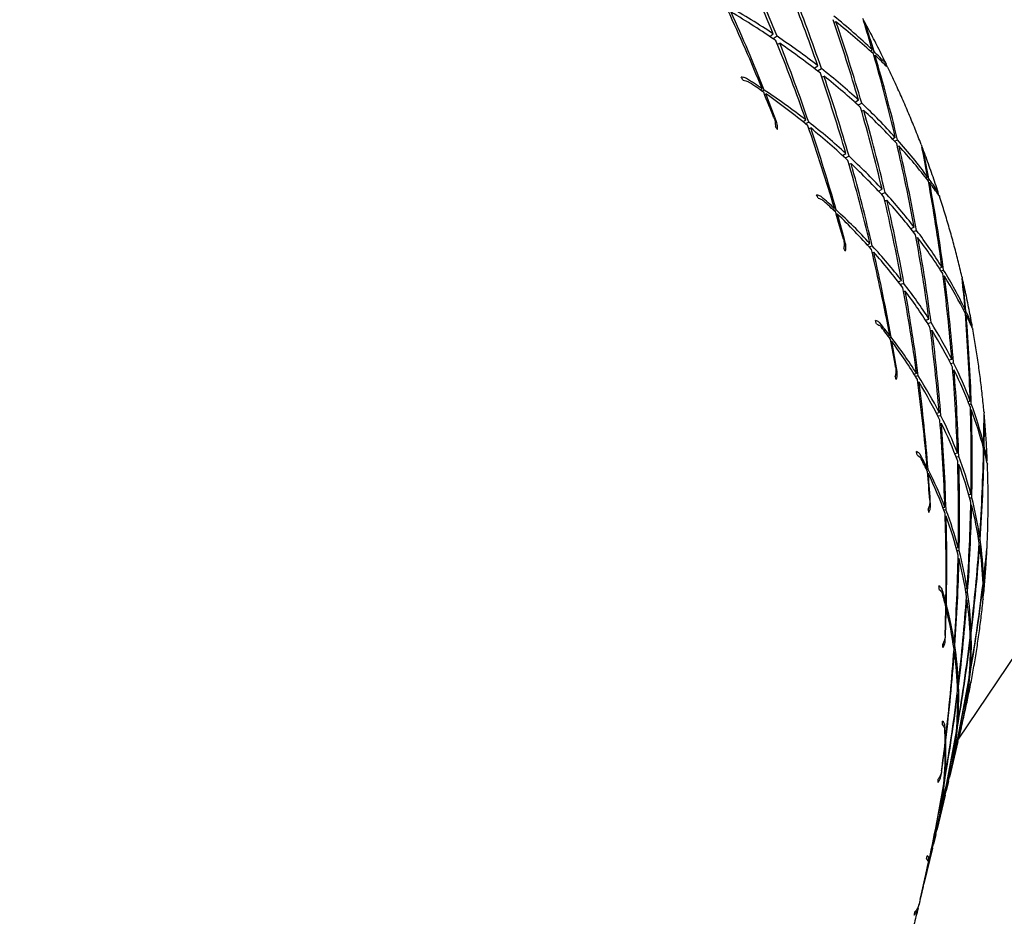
# Model space of a CAD drawing. Header units: inches. Extents: x 24 to 1128, y -74 to 748.
# Tile 45 of 256: x 317.28 to 318.38, y 204.77 to 205.77. Entities that reach past the tile are written whole.
import ezdxf

# ---------------------------------------------------------------- set-up
doc = ezdxf.new("R2010")
doc.units = ezdxf.units.IN
doc.header["$LTSCALE"] = 32
doc.header["$MEASUREMENT"] = 0
doc.layers.add('Visible (ANSI)', color=7, linetype='Continuous', lineweight=30)

msp = doc.modelspace()

# ---------------------------------------------------------------- linework, layer by layer
at = {"layer": 'Visible (ANSI)'}
for p, q in [((318.19465, 205.77021), (318.19257, 205.76942)), ((318.12035, 205.75389), (318.1242, 205.7569)), ((318.12847, 205.75406), (318.12411, 205.75136)), ((318.12888, 205.74527), (318.13155, 205.74629)), ((318.23549, 205.73872), (318.23348, 205.73735)), ((318.23522, 205.73577), (318.23734, 205.73692)), ((318.2386, 205.73265), (318.23735, 205.73223)), ((318.17009, 205.71816), (318.17422, 205.72106)), ((318.17378, 205.71529), (318.17835, 205.71782)), ((318.17853, 205.70853), (318.18121, 205.70942)), ((318.33211, 204.96493), (318.83824, 205.71734)), ((318.10979, 205.69384), (318.11182, 205.69531)), ((318.1141, 205.6938), (318.11175, 205.69247)), ((318.11433, 205.68918), (318.11574, 205.68965)), ((318.22001, 205.68225), (318.21613, 205.67979)), ((318.21933, 205.67688), (318.22352, 205.67898)), ((318.22585, 205.67088), (318.22348, 205.6702)), ((318.15757, 205.65818), (318.16079, 205.66027)), ((318.16401, 205.65776), (318.16039, 205.65592)), ((318.16417, 205.65057), (318.16625, 205.65116)), ((318.26124, 205.64055), (318.25812, 205.63876)), ((318.26051, 205.63621), (318.2638, 205.63768)), ((318.26541, 205.63089), (318.2636, 205.63045)), ((318.20187, 205.62031), (318.20577, 205.62259)), ((318.2093, 205.61936), (318.20501, 205.61742)), ((318.20925, 205.61065), (318.21161, 205.61122)), ((318.29759, 205.59606), (318.29568, 205.59508)), ((318.29704, 205.59333), (318.29902, 205.59412)), ((318.29984, 205.58969), (318.29878, 205.58948)), ((318.24239, 205.58025), (318.24645, 205.58236)), ((318.24539, 205.57702), (318.24975, 205.57878)), ((318.24946, 205.56956), (318.25178, 205.57002)), ((318.191, 205.55974), (318.19304, 205.56082)), ((318.19492, 205.5591), (318.19263, 205.55817)), ((318.19491, 205.55451), (318.19616, 205.55475)), ((318.28249, 205.53972), (318.27881, 205.538)), ((318.28133, 205.53479), (318.28519, 205.53617)), ((318.2297, 205.52001), (318.23283, 205.5215)), ((318.28671, 205.52779), (318.28472, 205.52748)), ((318.23541, 205.51871), (318.23198, 205.51749)), ((318.23521, 205.51157), (318.237, 205.51184)), ((318.3136, 205.49478), (318.31076, 205.4936)), ((318.31256, 205.49082), (318.31548, 205.49173)), ((318.26458, 205.47852), (318.26825, 205.48006)), ((318.27097, 205.47656), (318.26703, 205.47534)), ((318.3164, 205.48475), (318.31493, 205.48457)), ((318.2705, 205.46791), (318.27248, 205.46813)), ((318.3395, 205.44768), (318.33784, 205.44707)), ((318.33881, 205.44519), (318.34048, 205.44564)), ((318.29532, 205.4353), (318.299, 205.43666)), ((318.29758, 205.4318), (318.30142, 205.43282)), ((318.34086, 205.44112), (318.34003, 205.44105)), ((318.30071, 205.42369), (318.30258, 205.42382)), ((318.25324, 205.41746), (318.25514, 205.41817)), ((318.25659, 205.4163), (318.25451, 205.41575)), ((318.25636, 205.41173), (318.2574, 205.41179)), ((318.32479, 205.39143), (318.32161, 205.3904)), ((318.32339, 205.38696), (318.32666, 205.38769)), ((318.28238, 205.37483), (318.28519, 205.37574)), ((318.32733, 205.37913), (318.32579, 205.37908)), ((318.28709, 205.37276), (318.28409, 205.37209)), ((318.28655, 205.36566), (318.288, 205.3657)), ((318.34538, 205.34453), (318.34305, 205.34388)), ((318.3074, 205.3309), (318.31056, 205.33177)), ((318.34422, 205.34093), (318.34655, 205.34137)), ((318.34677, 205.33428), (318.34569, 205.33428)), ((318.31243, 205.32808), (318.30914, 205.32749)), ((318.31157, 205.3195), (318.3131, 205.31947)), ((318.36051, 205.29612), (318.35925, 205.29582)), ((318.35979, 205.29385), (318.36103, 205.29404)), ((318.36095, 205.28947), (318.36038, 205.2895)), ((318.32799, 205.28574), (318.33097, 205.28643)), ((318.32945, 205.28203), (318.3325, 205.28246)), ((318.29544, 205.26942), (318.29706, 205.26979)), ((318.29805, 205.26782), (318.29633, 205.26759)), ((318.33138, 205.2734), (318.33275, 205.27333)), ((318.29761, 205.26327), (318.29841, 205.26322)), ((318.34621, 205.2399), (318.34379, 205.23944)), ((318.3448, 205.23584), (318.34721, 205.23609)), ((318.31471, 205.22507), (318.31697, 205.22548)), ((318.31817, 205.22239), (318.31581, 205.22217)), ((318.34702, 205.22746), (318.34596, 205.22755)), ((318.31731, 205.21534), (318.31836, 205.21523)), ((318.35603, 205.19235), (318.35444, 205.19211)), ((318.35494, 205.18907), (318.35649, 205.18917)), ((318.32961, 205.1799), (318.33197, 205.18024)), ((318.35599, 205.18206), (318.35532, 205.18215)), ((318.33298, 205.17647), (318.33058, 205.17634)), ((318.33175, 205.16794), (318.33278, 205.1678)), ((318.36026, 205.14396), (318.35953, 205.14388)), ((318.3398, 205.13405), (318.34183, 205.13426)), ((318.35976, 205.13735), (318.35947, 205.1374)), ((318.35961, 205.14188), (318.36031, 205.1419)), ((318.34043, 205.13022), (318.34244, 205.13026)), ((318.34093, 205.12125), (318.34177, 205.12111)), ((318.31688, 205.11811), (318.31807, 205.11822)), ((318.3186, 205.11621), (318.31736, 205.11621)), ((318.31796, 205.11168), (318.3185, 205.11158)), ((318.34636, 205.08773), (318.34496, 205.08764)), ((318.34514, 205.08397), (318.34649, 205.08395)), ((318.32612, 205.07322), (318.32763, 205.0733)), ((318.3281, 205.07019), (318.32657, 205.07024)), ((318.34543, 205.07535), (318.34488, 205.07547)), ((318.32694, 205.06316), (318.32758, 205.06302)), ((318.34449, 205.03777), (318.34512, 205.03774)), ((318.34538, 205.04085), (318.3447, 205.04083)), ((318.33077, 205.02805), (318.33213, 205.02807)), ((318.33226, 205.02433), (318.33093, 205.02442)), ((318.3439, 205.03071), (318.34365, 205.03077)), ((318.33066, 205.01583), (318.3312, 205.01569)), ((318.33825, 204.99183), (318.33834, 204.99182)), ((318.33875, 204.99382), (318.33864, 204.99382)), ((318.33025, 204.97891), (318.33107, 204.97883)), ((318.33051, 204.98276), (318.33138, 204.98274)), ((318.33521, 204.97793), (318.3322, 204.96532)), ((318.33604, 204.9814), (318.33571, 204.98002)), ((318.33733, 204.98735), (318.3373, 204.98736)), ((318.32917, 204.96986), (318.32948, 204.96977)), ((318.31704, 204.95955), (318.31732, 204.95946)), ((318.31715, 204.96609), (318.31782, 204.96607)), ((318.31789, 204.96407), (318.31721, 204.96415)), ((318.33149, 204.96234), (318.32195, 204.92236)), ((318.32433, 204.9339), (318.32452, 204.93388)), ((318.32525, 204.93753), (318.32501, 204.93754)), ((318.3226, 204.92542), (318.32255, 204.92543)), ((318.31526, 204.91174), (318.31549, 204.91166)), ((318.31674, 204.91877), (318.31612, 204.91886)), ((318.31635, 204.92185), (318.31698, 204.9218)), ((318.32083, 204.91766), (318.31831, 204.90711)), ((318.31712, 204.90211), (318.30777, 204.8629)), ((318.31029, 204.87426), (318.31011, 204.8743)), ((318.31079, 204.87789), (318.31102, 204.87787)), ((318.30657, 204.85791), (318.30406, 204.84735)), ((318.30831, 204.86578), (318.30836, 204.86576)), ((318.30293, 204.84265), (318.29339, 204.80267)), ((318.29591, 204.814), (318.29583, 204.81402)), ((318.29621, 204.81594), (318.29631, 204.81592)), ((318.29486, 204.80947), (318.29489, 204.80946)), ((318.29268, 204.79969), (318.28968, 204.78708)), ((318.28918, 204.78499), (318.28885, 204.78361))]:
    msp.add_line(p, q, dxfattribs=at)
msp.add_circle((308.84114, 217.49266), 23.75, dxfattribs=at)
for centre, major_axis, ratio, start_param, end_param in [((317.11212, 205.23776), (0.44379, -1.49635), 0.7228239, 1.7057098, 1.7658117), ((317.08102, 205.10744), (0.2279, -1.57971), 0.7433591, 1.8831256, 1.9429209), ((317.11212, 205.23776), (0.35161, -1.53811), 0.7326255, 1.7199452, 1.7797405), ((317.08102, 205.10744), (0.12358, -1.6033), 0.7505488, 1.9028838, 1.9629857), ((317.08102, 205.10744), (1.30353, 0.30259), 0.5993931, 0.5174263, 0.5775282), ((317.11212, 205.23776), (-0.5299, 1.44782), 0.7120296, 4.7682519, 4.8308467), ((317.11212, 205.23776), (-1.28792, -0.10253), 0.572932, 3.7601848, 3.821213), ((317.08102, 205.10744), (0.32721, -1.54757), 0.7349494, 1.8003831, 1.8614113), ((317.08102, 205.10744), (1.30424, 0.39196), 0.6126992, 0.3324309, 0.3950257), ((317.11212, 205.23776), (0.25368, -1.57231), 0.7413304, 1.7362694, 1.7963713), ((317.11212, 205.23776), (-1.29699, -0.191), 0.5838985, 3.5836346, 3.6446628), ((317.08102, 205.10744), (0.01512, -1.61764), 0.7564282, 1.9248328, 1.985861), ((317.11212, 205.23776), (0.15056, -1.59815), 0.7488396, 1.8183797, 1.8400128), ((317.08102, 205.10744), (-0.09634, -1.62211), 0.7609172, 2.0140617, 2.0342126), ((317.08102, 205.10744), (1.30353, 0.30259), 0.5993931, 0.452283, 0.5120783), ((317.11212, 205.23776), (0.44379, -1.49635), 0.7228239, 1.6393336, 1.7003619), ((317.11212, 205.23776), (-1.28792, -0.10253), 0.572932, 3.6947349, 3.7548368), ((317.08102, 205.10744), (0.2279, -1.57971), 0.7433591, 1.8176757, 1.8777776), ((317.11212, 205.23776), (0.15056, -1.59815), 0.7488396, 1.7544964, 1.8155247), ((317.08102, 205.10744), (1.30424, 0.39196), 0.6126992, 0.3094249, 0.3295758), ((317.11212, 205.23776), (-1.29699, -0.191), 0.5838985, 3.5591464, 3.5807795), ((317.08102, 205.10744), (-0.09634, -1.62211), 0.7609172, 1.9486118, 2.0112066), ((317.62136, 205.27933), (0.4035, -0.78448), 0.7057417, 1.7577277, 1.7623228), ((317.11212, 205.23776), (0.35161, -1.53811), 0.7326255, 1.6541888, 1.7142906), ((317.08102, 205.10744), (1.30353, 0.30259), 0.5993931, 0.3865266, 0.4466285), ((317.11212, 205.23776), (-1.28792, -0.10253), 0.572932, 3.6292851, 3.6890804), ((317.08102, 205.10744), (0.12358, -1.6033), 0.7505488, 1.8374339, 1.8972293), ((317.08102, 205.10744), (1.29878, 0.21359), 0.5869052, 0.5637828, 0.5854159), ((317.11212, 205.23776), (-1.27592, -0.01453), 0.5635864, 3.8035869, 3.8237378), ((317.11212, 205.23776), (-0.5299, 1.44782), 0.7120296, 4.7452459, 4.7653968), ((317.08102, 205.10744), (1.29878, 0.21359), 0.5869052, 0.4998995, 0.5609278), ((317.11212, 205.23776), (-1.27592, -0.01453), 0.5635864, 3.738137, 3.8007318), ((317.08102, 205.10744), (0.32721, -1.54757), 0.7349494, 1.7758949, 1.797528), ((317.11212, 205.23776), (0.25368, -1.57231), 0.7413304, 1.6711261, 1.7309214), ((317.08102, 205.10744), (1.30353, 0.30259), 0.5993931, 0.3201504, 0.3811787), ((317.11212, 205.23776), (-1.28792, -0.10253), 0.572932, 3.5638353, 3.6239371), ((317.08102, 205.10744), (0.01512, -1.61764), 0.7564282, 1.8593829, 1.9194848), ((317.48909, 205.47091), (0.71436, -0.56679), 0.6520825, 1.1285686, 1.133165), ((317.11212, 205.23776), (0.44379, -1.49635), 0.7228239, 1.5723172, 1.634912), ((317.08102, 205.10744), (1.29878, 0.21359), 0.5869052, 0.435376, 0.4954779), ((317.11212, 205.23776), (-1.27592, -0.01453), 0.5635864, 3.6726872, 3.7337154), ((317.08102, 205.10744), (0.2279, -1.57971), 0.7433591, 1.7522259, 1.8132541), ((317.11212, 205.23776), (0.15056, -1.59815), 0.7488396, 1.6899729, 1.7500748), ((317.08102, 205.10744), (1.30353, 0.30259), 0.5993931, 0.253134, 0.3157288), ((317.11212, 205.23776), (-1.28792, -0.10253), 0.572932, 3.4983854, 3.5594136), ((317.08102, 205.10744), (-0.09634, -1.62211), 0.7609172, 1.883162, 1.9441902), ((317.11212, 205.23776), (0.04306, -1.6149), 0.7550606, 1.774352, 1.7959851), ((317.08102, 205.10744), (1.29878, 0.21359), 0.5869052, 0.3702327, 0.4300281), ((317.08102, 205.10744), (-0.20942, -1.6163), 0.7639503, 1.9737747, 1.9939256), ((317.11212, 205.23776), (0.35161, -1.53811), 0.7326255, 1.5878126, 1.6488408), ((317.11212, 205.23776), (-1.27592, -0.01453), 0.5635864, 3.6072373, 3.6673392), ((317.08102, 205.10744), (0.12358, -1.6033), 0.7505488, 1.7719841, 1.832086), ((317.11212, 205.23776), (0.04306, -1.6149), 0.7550606, 1.7104687, 1.7714969), ((317.08102, 205.10744), (1.30353, 0.30259), 0.5993931, 0.230128, 0.250279), ((317.11212, 205.23776), (-1.28792, -0.10253), 0.572932, 3.4738973, 3.4955304), ((317.08102, 205.10744), (-0.20942, -1.6163), 0.7639503, 1.9083248, 1.9709196), ((317.64551, 205.2111), (0.29108, -0.82353), 0.721998, 1.7600229, 1.7646208), ((317.08102, 205.10744), (1.29878, 0.21359), 0.5869052, 0.3044763, 0.3645782), ((317.08102, 205.10744), (1.29052, 0.12501), 0.575584, 0.4791533, 0.5007863), ((317.11212, 205.23776), (-1.2614, 0.07301), 0.5562088, 3.7142062, 3.7343571), ((317.11212, 205.23776), (0.25368, -1.57231), 0.7413304, 1.6053697, 1.6654716), ((317.11212, 205.23776), (-1.27592, -0.01453), 0.5635864, 3.5417875, 3.6015828), ((317.08102, 205.10744), (0.01512, -1.61764), 0.7564282, 1.7939331, 1.8537284), ((317.11212, 205.23776), (0.44379, -1.49635), 0.7228239, 1.5493112, 1.5694622), ((317.08102, 205.10744), (1.29052, 0.12501), 0.575584, 0.41527, 0.4762982), ((317.11212, 205.23776), (-1.2614, 0.07301), 0.5562088, 3.6487563, 3.7113511), ((317.08102, 205.10744), (0.2279, -1.57971), 0.7433591, 1.7277377, 1.7493708), ((317.11212, 205.23776), (0.15056, -1.59815), 0.7488396, 1.6248296, 1.684625), ((317.08102, 205.10744), (1.29878, 0.21359), 0.5869052, 0.2381001, 0.2991284), ((317.11212, 205.23776), (-1.27592, -0.01453), 0.5635864, 3.4763376, 3.5364395), ((317.08102, 205.10744), (-0.09634, -1.62211), 0.7609172, 1.8177121, 1.877814), ((317.54026, 205.41592), (0.64065, -0.63868), 0.6643121, 1.1096713, 1.114269), ((317.11212, 205.23776), (0.35161, -1.53811), 0.7326255, 1.5207962, 1.583391), ((317.08102, 205.10744), (1.29052, 0.12501), 0.575584, 0.3507465, 0.4108484), ((317.11212, 205.23776), (-1.2614, 0.07301), 0.5562088, 3.5833065, 3.6443347), ((317.08102, 205.10744), (0.12358, -1.6033), 0.7505488, 1.7065342, 1.7675625), ((317.11212, 205.23776), (0.04306, -1.6149), 0.7550606, 1.6459452, 1.7060471), ((317.08102, 205.10744), (1.29878, 0.21359), 0.5869052, 0.1710837, 0.2336785), ((317.08102, 205.10744), (1.29052, 0.12501), 0.575584, 0.2856032, 0.3453985), ((317.11212, 205.23776), (-1.27592, -0.01453), 0.5635864, 3.4108878, 3.471916), ((317.08102, 205.10744), (-0.20942, -1.6163), 0.7639503, 1.842875, 1.9039032), ((317.11212, 205.23776), (-0.06776, -1.62193), 0.7599104, 1.7322544, 1.7538875), ((317.08102, 205.10744), (-0.32256, -1.60005), 0.7654806, 1.934352, 1.9545029), ((317.11212, 205.23776), (0.25368, -1.57231), 0.7413304, 1.5389935, 1.6000217), ((317.11212, 205.23776), (-1.2614, 0.07301), 0.5562088, 3.5178566, 3.5779585), ((317.08102, 205.10744), (0.01512, -1.61764), 0.7564282, 1.7284833, 1.7885851), ((317.11212, 205.23776), (-0.06776, -1.62193), 0.7599104, 1.6683711, 1.7293993), ((317.08102, 205.10744), (1.29878, 0.21359), 0.5869052, 0.1480777, 0.1682287), ((317.659, 205.14016), (-0.16764, 0.85026), 0.7379012, 4.9136368, 4.9182334), ((317.08102, 205.10744), (1.27923, 0.03689), 0.5657918, 0.392197, 0.41383), ((317.08102, 205.10744), (1.29052, 0.12501), 0.575584, 0.2198468, 0.2799487), ((317.11212, 205.23776), (-1.27592, -0.01453), 0.5635864, 3.3863996, 3.4080327), ((317.08102, 205.10744), (-0.32256, -1.60005), 0.7654806, 1.8689022, 1.931497), ((317.11212, 205.23776), (-1.24467, 0.1601), 0.5510999, 3.6233985, 3.6435495), ((317.11212, 205.23776), (0.15056, -1.59815), 0.7488396, 1.5590732, 1.6191751), ((317.11212, 205.23776), (-1.2614, 0.07301), 0.5562088, 3.4524068, 3.5122021), ((317.08102, 205.10744), (-0.09634, -1.62211), 0.7609172, 1.7522623, 1.8120576), ((317.11212, 205.23776), (0.35161, -1.53811), 0.7326255, 1.4977902, 1.5179411), ((317.08102, 205.10744), (1.27923, 0.03689), 0.5657918, 0.3283137, 0.3893419), ((317.11212, 205.23776), (-1.24467, 0.1601), 0.5510999, 3.5579487, 3.6205435), ((317.08102, 205.10744), (0.12358, -1.6033), 0.7505488, 1.6820461, 1.7036792), ((317.08102, 205.10744), (1.29052, 0.12501), 0.575584, 0.1534706, 0.2144988), ((317.11212, 205.23776), (0.04306, -1.6149), 0.7550606, 1.5808019, 1.6405972), ((317.11212, 205.23776), (-1.2614, 0.07301), 0.5562088, 3.3869569, 3.4470588), ((317.08102, 205.10744), (-0.20942, -1.6163), 0.7639503, 1.7774251, 1.837527), ((317.58327, 205.35534), (0.55641, -0.7032), 0.6786061, 1.094933, 1.0995311), ((317.11212, 205.23776), (0.25368, -1.57231), 0.7413304, 1.4719771, 1.5345719), ((317.08102, 205.10744), (1.27923, 0.03689), 0.5657918, 0.2637902, 0.3238921), ((317.11212, 205.23776), (-1.24467, 0.1601), 0.5510999, 3.4924988, 3.5535271), ((317.08102, 205.10744), (0.01512, -1.61764), 0.7564282, 1.6630334, 1.7240616), ((317.11212, 205.23776), (-0.06776, -1.62193), 0.7599104, 1.6038476, 1.6639495), ((317.08102, 205.10744), (1.29052, 0.12501), 0.575584, 0.0864542, 0.149049), ((317.11212, 205.23776), (-1.2614, 0.07301), 0.5562088, 3.3215071, 3.3825353), ((317.08102, 205.10744), (-0.32256, -1.60005), 0.7654806, 1.8034523, 1.8644805), ((317.11212, 205.23776), (0.15056, -1.59815), 0.7488396, 1.4926971, 1.5537253), ((317.08102, 205.10744), (1.27923, 0.03689), 0.5657918, 0.1986469, 0.2584422), ((317.11212, 205.23776), (-0.18056, -1.61877), 0.7633193, 1.6916619, 1.7132949), ((317.08102, 205.10744), (-0.43411, -1.57346), 0.7654839, 1.8952242, 1.9153751), ((317.11212, 205.23776), (-1.24467, 0.1601), 0.5510999, 3.427049, 3.4871509), ((317.08102, 205.10744), (-0.09634, -1.62211), 0.7609172, 1.6868124, 1.7469143), ((317.66322, 205.06879), (-0.03472, 0.86023), 0.751112, 4.9349119, 4.9395098), ((317.11212, 205.23776), (-0.18056, -1.61877), 0.7633193, 1.6277786, 1.6888068), ((317.08102, 205.10744), (-0.43411, -1.57346), 0.7654839, 1.8297743, 1.8923691), ((317.11212, 205.23776), (-1.2614, 0.07301), 0.5562088, 3.2970189, 3.318652), ((317.08102, 205.10744), (1.29052, 0.12501), 0.575584, 0.0634482, 0.0835991), ((317.08102, 205.10744), (1.26531, -0.05077), 0.5578823, 0.3032558, 0.3248889), ((317.11212, 205.23776), (-1.22597, 0.24675), 0.548483, 3.5316984, 3.5518493), ((317.11212, 205.23776), (0.04306, -1.6149), 0.7550606, 1.5150455, 1.5751474), ((317.08102, 205.10744), (1.27923, 0.03689), 0.5657918, 0.1328905, 0.1929924), ((317.11212, 205.23776), (0.25368, -1.57231), 0.7413304, 1.4489711, 1.469122), ((317.08102, 205.10744), (1.26531, -0.05077), 0.5578823, 0.2393725, 0.3004008), ((317.11212, 205.23776), (-1.24467, 0.1601), 0.5510999, 3.3615991, 3.4213945), ((317.08102, 205.10744), (-0.20942, -1.6163), 0.7639503, 1.7119753, 1.7717706), ((317.11212, 205.23776), (-1.22597, 0.24675), 0.548483, 3.4662485, 3.5288433), ((317.08102, 205.10744), (0.01512, -1.61764), 0.7564282, 1.6385453, 1.6601784), ((317.08102, 205.10744), (1.27923, 0.03689), 0.5657918, 0.0665143, 0.1275425), ((317.61692, 205.29035), (0.46202, -0.75943), 0.6945358, 1.0851954, 1.0897916), ((317.08102, 205.10744), (1.26531, -0.05077), 0.5578823, 0.174849, 0.2349509), ((317.11212, 205.23776), (-0.06776, -1.62193), 0.7599104, 1.5387043, 1.5984997), ((317.08102, 205.10744), (-0.32256, -1.60005), 0.7654806, 1.7380025, 1.7981043), ((317.11212, 205.23776), (-1.24467, 0.1601), 0.5510999, 3.2961493, 3.3562512), ((317.11212, 205.23776), (0.15056, -1.59815), 0.7488396, 1.4256806, 1.4882754), ((317.11212, 205.23776), (-1.22597, 0.24675), 0.548483, 3.4007987, 3.4618269), ((317.08102, 205.10744), (-0.09634, -1.62211), 0.7609172, 1.6213626, 1.6823908), ((317.08102, 205.10744), (1.27923, 0.03689), 0.5657918, 6.2826832, 6.345278), ((317.11212, 205.23776), (-0.18056, -1.61877), 0.7633193, 1.5632551, 1.623357), ((317.08102, 205.10744), (-0.43411, -1.57346), 0.7654839, 1.7643245, 1.8253527), ((317.11212, 205.23776), (-1.24467, 0.1601), 0.5510999, 3.2306994, 3.2917277), ((317.11212, 205.23776), (-0.29385, -1.60518), 0.7652354, 1.6520717, 1.6737048), ((317.11212, 205.23776), (0.04306, -1.6149), 0.7550606, 1.4486693, 1.5096976), ((317.08102, 205.10744), (-0.20942, -1.6163), 0.7639503, 1.6465254, 1.7066273), ((317.11212, 205.23776), (-1.22597, 0.24675), 0.548483, 3.3353488, 3.3954507), ((317.08102, 205.10744), (1.26531, -0.05077), 0.5578823, 0.1097057, 0.1695011), ((317.08102, 205.10744), (-0.54242, -1.53692), 0.7639599, 1.855804, 1.8759549), ((317.65725, 204.99775), (0.10486, 0.85122), 0.7607997, 4.9649177, 4.9695161), ((317.08102, 205.10744), (1.24912, -0.13797), 0.5521711, 0.2127635, 0.2343965), ((317.08102, 205.10744), (-0.54242, -1.53692), 0.7639599, 1.7903541, 1.8529489), ((317.11212, 205.23776), (-0.29385, -1.60518), 0.7652354, 1.5881885, 1.6492167), ((317.11212, 205.23776), (-1.24467, 0.1601), 0.5510999, 3.2062113, 3.2278444), ((317.08102, 205.10744), (1.27923, 0.03689), 0.5657918, 6.2596772, 6.2798281), ((317.11212, 205.23776), (-1.2054, 0.33297), 0.5484775, 3.4396935, 3.4598444), ((317.11212, 205.23776), (-0.06776, -1.62193), 0.7599104, 1.4729479, 1.5330498), ((317.08102, 205.10744), (1.26531, -0.05077), 0.5578823, 0.0439493, 0.1040512), ((317.11212, 205.23776), (0.15056, -1.59815), 0.7488396, 1.4026747, 1.4228256), ((317.08102, 205.10744), (-0.09634, -1.62211), 0.7609172, 1.5968744, 1.6185075), ((317.11212, 205.23776), (-1.2054, 0.33297), 0.5484775, 3.3742437, 3.4368385), ((317.08102, 205.10744), (1.24912, -0.13797), 0.5521711, 0.1488802, 0.2099084), ((317.08102, 205.10744), (-0.32256, -1.60005), 0.7654806, 1.6725526, 1.732348), ((317.11212, 205.23776), (-1.22597, 0.24675), 0.548483, 3.269899, 3.3296943), ((317.11212, 205.23776), (-0.18056, -1.61877), 0.7633193, 1.4981118, 1.5579071), ((317.08102, 205.10744), (1.26531, -0.05077), 0.5578823, 6.2607584, 6.3217867), ((317.64249, 205.22192), (0.35545, -0.80535), 0.7108082, 1.083437, 1.088035), ((317.11212, 205.23776), (0.04306, -1.6149), 0.7550606, 1.3816529, 1.4442477), ((317.08102, 205.10744), (1.24912, -0.13797), 0.5521711, 0.0843567, 0.1444586), ((317.08102, 205.10744), (-0.43411, -1.57346), 0.7654839, 1.6988746, 1.7589765), ((317.11212, 205.23776), (-1.22597, 0.24675), 0.548483, 3.2044491, 3.264551), ((317.08102, 205.10744), (-0.20942, -1.6163), 0.7639503, 1.5810756, 1.6421038), ((317.11212, 205.23776), (-1.2054, 0.33297), 0.5484775, 3.3087938, 3.369822), ((317.11212, 205.23776), (-0.29385, -1.60518), 0.7652354, 1.523665, 1.5837668), ((317.08102, 205.10744), (1.26531, -0.05077), 0.5578823, 6.193742, 6.2563368), ((317.08102, 205.10744), (-0.54242, -1.53692), 0.7639599, 1.7249043, 1.7859325), ((317.08102, 205.10744), (1.24912, -0.13797), 0.5521711, 0.0192134, 0.0790087), ((317.11212, 205.23776), (-1.22597, 0.24675), 0.548483, 3.1389993, 3.2000275), ((317.08102, 205.10744), (-0.64596, -1.49108), 0.7609331, 1.8155218, 1.8356727), ((317.11212, 205.23776), (-0.40596, -1.5812), 0.7656284, 1.6129245, 1.6345576), ((317.08102, 205.10744), (-0.32256, -1.60005), 0.7654806, 1.6071028, 1.6672047), ((317.11212, 205.23776), (-0.06776, -1.62193), 0.7599104, 1.4065717, 1.4676), ((317.11212, 205.23776), (-1.2054, 0.33297), 0.5484775, 3.243344, 3.3034458), ((317.11212, 205.23776), (-0.40596, -1.5812), 0.7656284, 1.5931331, 1.6100694), ((317.08102, 205.10744), (1.26531, -0.05077), 0.5578823, 6.1724209, 6.190887), ((317.64104, 204.92831), (0.24607, 0.82125), 0.7659663, 5.0008303, 5.005428), ((317.08102, 205.10744), (1.23091, -0.22473), 0.5489041, 0.1212363, 0.1428694), ((317.08102, 205.10744), (1.24912, -0.13797), 0.5521711, 6.2366423, 6.2967442), ((317.08102, 205.10744), (-0.64596, -1.49108), 0.7609331, 1.7976394, 1.8126667), ((317.11212, 205.23776), (-1.22597, 0.24675), 0.548483, 3.1220629, 3.1361442), ((317.08102, 205.10744), (-0.43411, -1.57346), 0.7654839, 1.6334248, 1.6932201), ((317.11212, 205.23776), (-0.18056, -1.61877), 0.7633193, 1.4323554, 1.4924573), ((317.11212, 205.23776), (-1.18298, 0.41873), 0.5510835, 3.3479908, 3.3681417), ((317.11212, 205.23776), (-1.2054, 0.33297), 0.5484775, 3.1778941, 3.2376895), ((317.08102, 205.10744), (-0.20942, -1.6163), 0.7639503, 1.5565875, 1.5782205), ((317.11212, 205.23776), (0.04306, -1.6149), 0.7550606, 1.3586469, 1.3787979), ((317.11212, 205.23776), (-1.18298, 0.41873), 0.5510835, 3.2825409, 3.3451357), ((317.08102, 205.10744), (1.23091, -0.22473), 0.5489041, 0.057353, 0.1183812), ((317.08102, 205.10744), (1.24912, -0.13797), 0.5521711, 6.2108695, 6.2312943), ((317.11212, 205.23776), (-0.29385, -1.60518), 0.7652354, 1.5013807, 1.518317), ((317.08102, 205.10744), (-0.54242, -1.53692), 0.7639599, 1.7063892, 1.7195563), ((317.11212, 205.23776), (-1.2054, 0.33297), 0.5484775, 3.1609578, 3.1725462), ((317.08102, 205.10744), (-0.32256, -1.60005), 0.7654806, 1.5416529, 1.6026811), ((317.11212, 205.23776), (-0.06776, -1.62193), 0.7599104, 1.3395553, 1.4021501), ((317.11212, 205.23776), (-1.18298, 0.41873), 0.5510835, 3.2170911, 3.2781193), ((317.65783, 205.15139), (0.23847, -0.83955), 0.7269414, 1.089508, 1.0941059), ((317.08102, 205.10744), (1.23091, -0.22473), 0.5489041, 6.2760148, 6.3361167), ((317.11212, 205.23776), (-0.18056, -1.61877), 0.7633193, 1.4100711, 1.4270074), ((317.08102, 205.10744), (1.23091, -0.22473), 0.5489041, 6.2500135, 6.2706669), ((317.08102, 205.10744), (-0.43411, -1.57346), 0.7654839, 1.6150036, 1.6280768), ((317.11212, 205.23776), (-1.18298, 0.41873), 0.5510835, 3.2001548, 3.2117431), ((317.61497, 204.86179), (0.38222, 0.77039), 0.76611, 5.038032, 5.0426283), ((317.11212, 205.23776), (-1.15859, 0.50399), 0.5561822, 3.2571782, 3.2773292), ((317.08102, 205.10744), (1.21081, -0.31106), 0.548229, 0.0292515, 0.0508846), ((317.08102, 205.10744), (1.21081, -0.31106), 0.548229, 0.0072643, 0.0263965), ((317.11212, 205.23776), (-0.06776, -1.62193), 0.7599104, 1.3197639, 1.3367003), ((317.08102, 205.10744), (-0.32256, -1.60005), 0.7654806, 1.5240533, 1.5387979), ((317.11212, 205.23776), (-1.15859, 0.50399), 0.5561822, 3.2402419, 3.2543232), ((317.08102, 205.10744), (-0.32256, -1.60005), 0.7654806, 1.5171648, 1.5199453), ((317.66342, 205.07983), (-0.11096, 0.8592), 0.7415168, 4.2465832, 4.2511816)]:
    msp.add_ellipse(centre, major_axis=major_axis, ratio=ratio, start_param=start_param, end_param=end_param, dxfattribs=at)
for points in [[(318.22449, 205.77442), (318.225, 205.77348), (318.22543, 205.77247), (318.22572, 205.77152)], [(318.25245, 205.71946), (318.25282, 205.7191), (318.25314, 205.71866), (318.25337, 205.71819)], [(318.2903, 205.63263), (318.29064, 205.63177), (318.2909, 205.63088), (318.29107, 205.63005)], [(318.29289, 205.62524), (318.29255, 205.62691), (318.29184, 205.62882), (318.291, 205.63037)], [(318.31041, 205.57541), (318.31065, 205.57508), (318.31083, 205.57471), (318.31096, 205.57431)], [(318.33601, 205.48456), (318.33618, 205.48384), (318.33631, 205.48312), (318.33638, 205.48244)], [(318.33752, 205.47747), (318.33737, 205.47898), (318.33695, 205.4807), (318.33639, 205.48221)], [(318.34801, 205.42615), (318.34813, 205.42589), (318.34822, 205.4256), (318.34826, 205.4253)], [(318.3608, 205.33277), (318.36085, 205.33224), (318.36088, 205.33172), (318.36088, 205.33122)], [(318.36133, 205.32618), (318.36133, 205.32746), (318.36116, 205.32891), (318.36086, 205.33028)], [(318.36409, 205.27652), (318.36444, 205.27744), (318.36456, 205.27848), (318.36439, 205.27929)], [(318.3646, 205.27424), (318.36464, 205.27406), (318.36466, 205.27387), (318.36466, 205.27368)], [(318.36389, 205.17396), (318.36399, 205.17493), (318.364, 205.17601), (318.36394, 205.17709)], [(318.36421, 205.17988), (318.3642, 205.17958), (318.36418, 205.17928), (318.36415, 205.17899)], [(318.35989, 205.12229), (318.35989, 205.12221), (318.35988, 205.12211), (318.35987, 205.12202)], [(318.3599, 205.12541), (318.3602, 205.12605), (318.36038, 205.12672), (318.36039, 205.1273)], [(318.34517, 205.0234), (318.34527, 205.02387), (318.34535, 205.02436), (318.34541, 205.02488)], [(318.34618, 205.02855), (318.34616, 205.02847), (318.34615, 205.0284), (318.34613, 205.02833)]]:
    msp.add_open_spline(points, degree=3, dxfattribs=at)
for points, knots in [([(318.2282, 205.76696), (318.22766, 205.76867), (318.22668, 205.7706), (318.22557, 205.77214), (318.22552, 205.77221), (318.22547, 205.77227)], [0, 0, 0, 0, 0.015156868, 0.015156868, 0.015856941, 0.015856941, 0.015856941, 0.015856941]), ([(318.25124, 205.72263), (318.24969, 205.72582), (318.24812, 205.72901), (318.24496, 205.73538), (318.24337, 205.73855), (318.24015, 205.74489), (318.23852, 205.74805), (318.23524, 205.75437), (318.23359, 205.75752), (318.23025, 205.76381), (318.22857, 205.76695), (318.22687, 205.77008)], [1.090397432, 1.090397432, 1.090397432, 1.090397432, 1.099321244, 1.099321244, 1.108245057, 1.108245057, 1.11716887, 1.11716887, 1.126092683, 1.126092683, 1.135016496, 1.135016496, 1.135016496, 1.135016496]), ([(318.25186, 205.72003), (318.25184, 205.72047), (318.25179, 205.72088), (318.25148, 205.72229), (318.25092, 205.72338), (318.25019, 205.72412)], [0.169764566, 0.169764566, 0.169764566, 0.169764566, 0.175213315, 0.175213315, 0.190370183, 0.190370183, 0.190370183, 0.190370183]), ([(318.29032, 205.63263), (318.28809, 205.63842), (318.28582, 205.64419), (318.28118, 205.65569), (318.27881, 205.66143), (318.27398, 205.67287), (318.27151, 205.67858), (318.26649, 205.68996), (318.26393, 205.69563), (318.25873, 205.70694), (318.25608, 205.71257), (318.25338, 205.71819)], [1.007932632, 1.007932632, 1.007932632, 1.007932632, 1.023599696, 1.023599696, 1.03926676, 1.03926676, 1.054933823, 1.054933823, 1.070600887, 1.070600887, 1.08626795, 1.08626795, 1.08626795, 1.08626795]), ([(318.09427, 205.70664), (318.09338, 205.70721), (318.09202, 205.70771), (318.08992, 205.7081), (318.08901, 205.70819), (318.08807, 205.70822)], [0, 0, 0, 0, 0.014687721, 0.014687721, 0.022818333, 0.022818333, 0.022818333, 0.022818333]), ([(318.09037, 205.70493), (318.09153, 205.70471), (318.09267, 205.70443), (318.09499, 205.70369), (318.09641, 205.70304), (318.09735, 205.7024)], [0.165380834, 0.165380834, 0.165380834, 0.165380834, 0.175369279, 0.175369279, 0.190526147, 0.190526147, 0.190526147, 0.190526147]), ([(318.12505, 205.66242), (318.1257, 205.66076), (318.12622, 205.65861), (318.12659, 205.65547), (318.12664, 205.65402), (318.1266, 205.65263)], [0, 0, 0, 0, 0.015156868, 0.015156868, 0.025145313, 0.025145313, 0.025145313, 0.025145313]), ([(318.12885, 205.64936), (318.129, 205.65047), (318.12906, 205.65161), (318.12895, 205.65441), (318.12853, 205.65647), (318.12793, 205.65806)], [0.15983274, 0.15983274, 0.15983274, 0.15983274, 0.167963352, 0.167963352, 0.182651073, 0.182651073, 0.182651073, 0.182651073]), ([(318.30944, 205.57901), (318.30836, 205.5823), (318.30726, 205.58558), (318.30504, 205.59214), (318.30391, 205.59541), (318.30163, 205.60195), (318.30047, 205.60522), (318.29813, 205.61174), (318.29694, 205.615), (318.29454, 205.62151), (318.29332, 205.62476), (318.29209, 205.628)], [0.959872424, 0.959872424, 0.959872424, 0.959872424, 0.96864855, 0.96864855, 0.977424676, 0.977424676, 0.986200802, 0.986200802, 0.994976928, 0.994976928, 1.003753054, 1.003753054, 1.003753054, 1.003753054]), ([(318.17853, 205.57373), (318.17779, 205.57437), (318.17659, 205.57501), (318.17466, 205.57562), (318.1738, 205.57581), (318.1729, 205.57595)], [0, 0, 0, 0, 0.014687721, 0.014687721, 0.022818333, 0.022818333, 0.022818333, 0.022818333]), ([(318.30967, 205.57643), (318.30971, 205.57675), (318.30972, 205.57705), (318.30969, 205.57836), (318.30936, 205.57948), (318.30881, 205.58028)], [0.171244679, 0.171244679, 0.171244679, 0.171244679, 0.175369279, 0.175369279, 0.190526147, 0.190526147, 0.190526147, 0.190526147]), ([(318.17473, 205.57241), (318.17582, 205.57207), (318.17687, 205.57166), (318.17898, 205.57068), (318.18023, 205.56988), (318.18101, 205.56916)], [0.165380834, 0.165380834, 0.165380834, 0.165380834, 0.175369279, 0.175369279, 0.190526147, 0.190526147, 0.190526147, 0.190526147]), ([(318.33602, 205.48457), (318.3346, 205.4906), (318.33314, 205.49663), (318.3301, 205.50866), (318.32853, 205.51466), (318.32528, 205.52665), (318.32361, 205.53264), (318.32017, 205.54459), (318.3184, 205.55055), (318.31476, 205.56245), (318.31289, 205.56839), (318.31097, 205.57432)], [0.87667865, 0.87667865, 0.87667865, 0.87667865, 0.892482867, 0.892482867, 0.908287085, 0.908287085, 0.924091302, 0.924091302, 0.939895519, 0.939895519, 0.955699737, 0.955699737, 0.955699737, 0.955699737]), ([(318.203, 205.52633), (318.20349, 205.52459), (318.20378, 205.52237), (318.20381, 205.5192), (318.20371, 205.51775), (318.20351, 205.51637)], [0, 0, 0, 0, 0.015156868, 0.015156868, 0.025145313, 0.025145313, 0.025145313, 0.025145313]), ([(318.20529, 205.51287), (318.20556, 205.51396), (318.20574, 205.51509), (318.20592, 205.5179), (318.2057, 205.52001), (318.20526, 205.52167)], [0.15981607, 0.15981607, 0.15981607, 0.15981607, 0.167946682, 0.167946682, 0.182634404, 0.182634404, 0.182634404, 0.182634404]), ([(318.3474, 205.43017), (318.34679, 205.43348), (318.34617, 205.4368), (318.34489, 205.44342), (318.34424, 205.44673), (318.3429, 205.45334), (318.34222, 205.45664), (318.34082, 205.46325), (318.34011, 205.46654), (318.33865, 205.47314), (318.33791, 205.47643), (318.33715, 205.47972)], [0.829380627, 0.829380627, 0.829380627, 0.829380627, 0.837995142, 0.837995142, 0.846609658, 0.846609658, 0.855224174, 0.855224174, 0.863838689, 0.863838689, 0.872453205, 0.872453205, 0.872453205, 0.872453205]), ([(318.24387, 205.43226), (318.2433, 205.43296), (318.24227, 205.43371), (318.24053, 205.43452), (318.23974, 205.4348), (318.2389, 205.43503)], [0, 0, 0, 0, 0.014687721, 0.014687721, 0.022818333, 0.022818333, 0.022818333, 0.022818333]), ([(318.24024, 205.43132), (318.24123, 205.43086), (318.24219, 205.43034), (318.24404, 205.42915), (318.2451, 205.42823), (318.2457, 205.42745)], [0.165386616, 0.165386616, 0.165386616, 0.165386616, 0.17537506, 0.17537506, 0.190531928, 0.190531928, 0.190531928, 0.190531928]), ([(318.34727, 205.42774), (318.34731, 205.4279), (318.34735, 205.42805), (318.34756, 205.4292), (318.34746, 205.43031), (318.3471, 205.43115)], [0.173158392, 0.173158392, 0.173158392, 0.173158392, 0.175369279, 0.175369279, 0.190526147, 0.190526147, 0.190526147, 0.190526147]), ([(318.36081, 205.33277), (318.36023, 205.33896), (318.35961, 205.34515), (318.35825, 205.35751), (318.35752, 205.36369), (318.35595, 205.37604), (318.35512, 205.38221), (318.35334, 205.39454), (318.3524, 205.4007), (318.35042, 205.41301), (318.34937, 205.41916), (318.34828, 205.4253)], [0.745394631, 0.745394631, 0.745394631, 0.745394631, 0.761348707, 0.761348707, 0.777302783, 0.777302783, 0.793256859, 0.793256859, 0.809210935, 0.809210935, 0.82516501, 0.82516501, 0.82516501, 0.82516501]), ([(318.26162, 205.38248), (318.26193, 205.38069), (318.262, 205.37844), (318.26168, 205.37527), (318.26142, 205.37385), (318.26107, 205.3725)], [0, 0, 0, 0, 0.015156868, 0.015156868, 0.025145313, 0.025145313, 0.025145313, 0.025145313]), ([(318.26234, 205.36883), (318.26273, 205.36988), (318.26303, 205.37098), (318.2635, 205.37376), (318.2635, 205.37589), (318.26322, 205.37761)], [0.15981607, 0.15981607, 0.15981607, 0.15981607, 0.167946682, 0.167946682, 0.182634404, 0.182634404, 0.182634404, 0.182634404]), ([(318.36447, 205.27864), (318.36433, 205.28192), (318.36417, 205.2852), (318.36383, 205.29175), (318.36365, 205.29503), (318.36325, 205.30159), (318.36303, 205.30487), (318.36258, 205.31142), (318.36233, 205.3147), (318.36182, 205.32125), (318.36154, 205.32453), (318.36125, 205.3278)], [0.698913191, 0.698913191, 0.698913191, 0.698913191, 0.707355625, 0.707355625, 0.715798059, 0.715798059, 0.724240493, 0.724240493, 0.732682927, 0.732682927, 0.741125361, 0.741125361, 0.741125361, 0.741125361]), ([(318.28918, 205.28465), (318.28878, 205.28539), (318.28794, 205.28623), (318.28642, 205.28722), (318.28571, 205.28758), (318.28494, 205.2879)], [0, 0, 0, 0, 0.014687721, 0.014687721, 0.022818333, 0.022818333, 0.022818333, 0.022818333]), ([(318.28576, 205.28407), (318.28665, 205.2835), (318.28748, 205.28289), (318.28906, 205.28152), (318.28991, 205.28051), (318.29033, 205.27968)], [0.165230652, 0.165230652, 0.165230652, 0.165230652, 0.175219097, 0.175219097, 0.190375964, 0.190375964, 0.190375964, 0.190375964]), ([(318.36421, 205.17988), (318.36451, 205.18612), (318.36476, 205.19237), (318.36514, 205.20486), (318.36528, 205.21111), (318.36545, 205.22362), (318.36548, 205.22987), (318.36543, 205.24238), (318.36536, 205.24864), (318.36509, 205.26116), (318.36491, 205.26742), (318.36467, 205.27368)], [0.614088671, 0.614088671, 0.614088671, 0.614088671, 0.630202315, 0.630202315, 0.646315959, 0.646315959, 0.662429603, 0.662429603, 0.678543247, 0.678543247, 0.694656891, 0.694656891, 0.694656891, 0.694656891]), ([(318.29991, 205.23336), (318.30003, 205.23153), (318.29986, 205.22928), (318.29921, 205.22616), (318.29879, 205.22477), (318.29828, 205.22347)], [0, 0, 0, 0, 0.015156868, 0.015156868, 0.025145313, 0.025145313, 0.025145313, 0.025145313]), ([(318.29904, 205.21969), (318.29953, 205.22069), (318.29995, 205.22176), (318.30071, 205.22448), (318.30092, 205.2266), (318.30082, 205.22836)], [0.159824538, 0.159824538, 0.159824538, 0.159824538, 0.16795515, 0.16795515, 0.182642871, 0.182642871, 0.182642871, 0.182642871]), ([(318.36037, 205.12699), (318.36068, 205.13017), (318.36098, 205.13336), (318.36154, 205.13974), (318.36181, 205.14293), (318.36232, 205.14931), (318.36255, 205.1525), (318.36301, 205.15889), (318.36322, 205.16209), (318.36361, 205.16848), (318.36379, 205.17168), (318.36396, 205.17488)], [0.568459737, 0.568459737, 0.568459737, 0.568459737, 0.576723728, 0.576723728, 0.584987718, 0.584987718, 0.593251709, 0.593251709, 0.6015157, 0.6015157, 0.60977969, 0.60977969, 0.60977969, 0.60977969]), ([(318.31368, 205.13343), (318.31345, 205.1342), (318.31282, 205.1351), (318.31154, 205.13623), (318.31092, 205.13666), (318.31024, 205.13706)], [0, 0, 0, 0, 0.014687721, 0.014687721, 0.022818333, 0.022818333, 0.022818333, 0.022818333]), ([(318.31052, 205.13318), (318.31129, 205.13252), (318.31199, 205.13183), (318.31327, 205.13031), (318.3139, 205.12924), (318.31413, 205.12839)], [0.165230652, 0.165230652, 0.165230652, 0.165230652, 0.175219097, 0.175219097, 0.190375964, 0.190375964, 0.190375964, 0.190375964]), ([(318.34618, 205.02855), (318.34736, 205.03473), (318.34849, 205.04093), (318.35065, 205.05334), (318.35167, 205.05955), (318.35361, 205.072), (318.35452, 205.07824), (318.35624, 205.09072), (318.35704, 205.09697), (318.35854, 205.10949), (318.35924, 205.11575), (318.35988, 205.12202)], [0.482770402, 0.482770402, 0.482770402, 0.482770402, 0.499049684, 0.499049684, 0.515328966, 0.515328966, 0.531608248, 0.531608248, 0.54788753, 0.54788753, 0.564166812, 0.564166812, 0.564166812, 0.564166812]), ([(318.3172, 205.0815), (318.31714, 205.07966), (318.31673, 205.07743), (318.31574, 205.07441), (318.31517, 205.07307), (318.31453, 205.07184)], [0, 0, 0, 0, 0.015156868, 0.015156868, 0.025145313, 0.025145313, 0.025145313, 0.025145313]), ([(318.31475, 205.06802), (318.31535, 205.06896), (318.31587, 205.06997), (318.3169, 205.07259), (318.31734, 205.07469), (318.3174, 205.07645)], [0.15981607, 0.15981607, 0.15981607, 0.15981607, 0.167946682, 0.167946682, 0.182634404, 0.182634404, 0.182634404, 0.182634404]), ([(318.33604, 204.9814), (318.33671, 204.9842), (318.33736, 204.987), (318.33865, 204.99262), (318.33929, 204.99542), (318.34054, 205.00105), (318.34115, 205.00386), (318.34235, 205.00949), (318.34294, 205.01231), (318.34409, 205.01795), (318.34466, 205.02077), (318.34522, 205.0236)], [0.441212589, 0.441212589, 0.441212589, 0.441212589, 0.448655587, 0.448655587, 0.456098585, 0.456098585, 0.463541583, 0.463541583, 0.470984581, 0.470984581, 0.478427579, 0.478427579, 0.478427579, 0.478427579]), ([(318.3141, 204.98123), (318.31474, 204.9805), (318.3153, 204.97975), (318.31626, 204.97812), (318.31665, 204.97701), (318.3167, 204.97616)], [0.165386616, 0.165386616, 0.165386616, 0.165386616, 0.17537506, 0.17537506, 0.190531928, 0.190531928, 0.190531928, 0.190531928]), ([(318.31696, 204.9812), (318.3169, 204.98196), (318.31648, 204.9829), (318.31546, 204.98414), (318.31495, 204.98463), (318.31436, 204.9851)], [0, 0, 0, 0, 0.014687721, 0.014687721, 0.022818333, 0.022818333, 0.022818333, 0.022818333]), ([(318.3092, 204.91641), (318.30989, 204.91727), (318.31051, 204.91822), (318.31181, 204.92071), (318.31245, 204.92275), (318.3127, 204.9245)], [0.15981607, 0.15981607, 0.15981607, 0.15981607, 0.167946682, 0.167946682, 0.182634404, 0.182634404, 0.182634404, 0.182634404]), ([(318.3132, 204.92951), (318.31295, 204.92768), (318.31231, 204.92551), (318.31101, 204.92261), (318.3103, 204.92135), (318.30952, 204.9202)], [0, 0, 0, 0, 0.015156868, 0.015156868, 0.025145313, 0.025145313, 0.025145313, 0.025145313]), ([(318.29894, 204.83054), (318.29906, 204.83128), (318.29886, 204.83224), (318.29812, 204.83355), (318.29771, 204.83409), (318.29722, 204.83461)], [0, 0, 0, 0, 0.014687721, 0.014687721, 0.022818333, 0.022818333, 0.022818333, 0.022818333]), ([(318.29643, 204.83082), (318.29693, 204.83004), (318.29734, 204.82924), (318.29797, 204.82754), (318.29812, 204.82642), (318.29798, 204.82561)], [0.165380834, 0.165380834, 0.165380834, 0.165380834, 0.175369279, 0.175369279, 0.190526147, 0.190526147, 0.190526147, 0.190526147]), ([(318.28797, 204.77997), (318.28754, 204.77817), (318.28668, 204.7761), (318.28508, 204.77337), (318.28424, 204.7722), (318.28334, 204.77115)], [0.000048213, 0.000048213, 0.000048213, 0.000048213, 0.015156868, 0.015156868, 0.025145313, 0.025145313, 0.025145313, 0.025145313]), ([(318.28885, 204.78361), (318.28879, 204.78337), (318.28873, 204.78312), (318.28862, 204.78264), (318.28856, 204.7824), (318.28844, 204.78191), (318.28838, 204.78167), (318.28827, 204.78118), (318.28821, 204.78094), (318.28809, 204.78046), (318.28803, 204.78021), (318.28797, 204.77997)], [5.8419727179, 5.8419727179, 5.8419727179, 5.8419727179, 5.8426178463, 5.8426178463, 5.8432629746, 5.8432629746, 5.843908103, 5.843908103, 5.8445532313, 5.8445532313, 5.8451983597, 5.8451983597, 5.8451983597, 5.8451983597]), ([(318.28677, 204.77507), (318.28526, 204.76894), (318.28369, 204.76282), (318.28044, 204.75062), (318.27876, 204.74453), (318.2753, 204.73239), (318.27352, 204.72633), (318.26985, 204.71425), (318.26796, 204.70822), (318.26407, 204.6962), (318.26207, 204.69021), (318.26002, 204.68423)], [5.849548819, 5.849548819, 5.849548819, 5.849548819, 5.865871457, 5.865871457, 5.882194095, 5.882194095, 5.898516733, 5.898516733, 5.914839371, 5.914839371, 5.931162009, 5.931162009, 5.931162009, 5.931162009]), ([(318.28249, 204.76744), (318.28326, 204.76822), (318.28398, 204.76909), (318.28552, 204.77142), (318.28636, 204.77339), (318.28678, 204.77511)], [0.15981607, 0.15981607, 0.15981607, 0.15981607, 0.167946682, 0.167946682, 0.182634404, 0.182634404, 0.182634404, 0.182634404])]:
    msp.add_open_spline(points, degree=3, knots=knots, dxfattribs=at)

doc.saveas('drawing.dxf')
